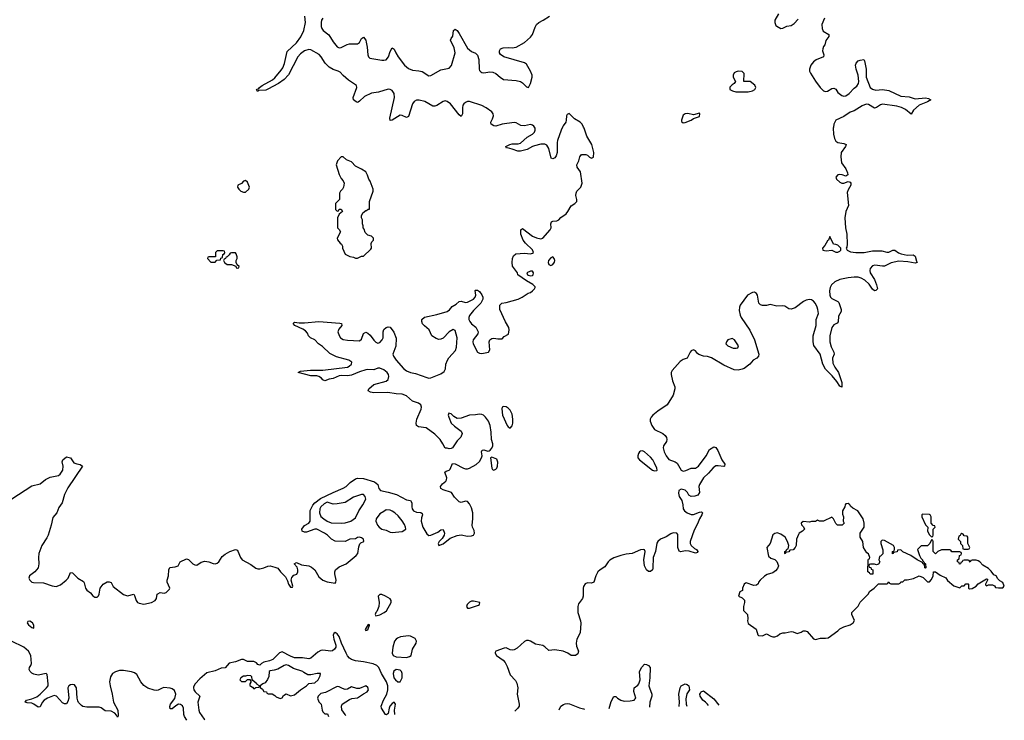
# Model space of a CAD drawing. Header units: inches. Extents: x 2528705 to 2676837, y 911742 to 1023252.
# Tile 108 of 143: x 2627730 to 2637406, y 914172 to 921056. Entities that reach past the tile are written whole.
import ezdxf

# ---------------------------------------------------------------- set-up
doc = ezdxf.new("R2010")
doc.units = ezdxf.units.IN
doc.header["$MEASUREMENT"] = 0
for name, color, linetype in [('C6921', 7, 'Continuous'), ('C6931', 7, 'Continuous'), ('C6932', 7, 'Continuous')]:
    doc.layers.add(name, color=color, linetype=linetype)

msp = doc.modelspace()

# ---------------------------------------------------------------- linework, layer by layer
at = {"layer": 'C6921', "color": 5}
for points, elevation in [([(2629950, 919475.3), (2629930, 919468), (2629910, 919448), (2629874, 919430), (2629872, 919410), (2629882, 919390), (2629902, 919370), (2629930, 919361), (2629950, 919361), (2629982, 919390), (2629988.7, 919410), (2629970, 919458)], 40), ([(2629730, 918786), (2629670, 918786), (2629654, 918770), (2629652.7, 918727.3), (2629590, 918726), (2629578, 918722), (2629574, 918710), (2629610, 918674), (2629650, 918674), (2629667.3, 918692.7), (2629702, 918698), (2629707.3, 918712.7), (2629722, 918718), (2629726, 918750), (2629742, 918758), (2629746, 918770), (2629742, 918782)], 40), ([(2629850, 918766), (2629810, 918766), (2629798, 918762), (2629790, 918746), (2629770, 918726), (2629758, 918722), (2629754, 918710), (2629738, 918702), (2629734, 918690), (2629742, 918670), (2629770, 918652), (2629810, 918652), (2629854, 918634), (2629858, 918618), (2629870, 918614), (2629882, 918618), (2629886, 918630), (2629866, 918646), (2629858, 918670), (2629858, 918690), (2629868, 918710), (2629867.3, 918727.3), (2629856.4, 918756.4)], 40), ([(2627830, 915147), (2627810, 915141.2), (2627803.8, 915130), (2627816.3, 915110), (2627850, 915082), (2627870, 915078), (2627870, 915108), (2627855.8, 915130)], 20)]:
    msp.add_lwpolyline(points, close=True, dxfattribs=dict(at, elevation=elevation))
for points, elevation in [([(2627653.2, 916346.8), (2627850, 916477.3), (2627930, 916496), (2627983.2, 916536.8), (2628030, 916561), (2628110, 916578), (2628129.1, 916590.9), (2628153.2, 916630), (2628157.2, 916670), (2628149, 916710), (2628155.3, 916730), (2628190, 916762), (2628230, 916751.3), (2628262.4, 916702.4), (2628290, 916690.5), (2628324.9, 916684.9), (2628346, 916670), (2628203.6, 916456.4), (2628171.4, 916390), (2628148.8, 916310), (2628115.9, 916264.1), (2628094.9, 916210), (2628055.1, 916164.9), (2628038.6, 916090), (2628008.8, 915990), (2627996.9, 915963.1), (2627948.2, 915890), (2627919.1, 915810), (2627913.4, 915770), (2627918, 915710), (2627910.3, 915670), (2627878.3, 915630), (2627828, 915592), (2627819.2, 915570), (2627830, 915547.6), (2627850, 915530.2), (2627865.3, 915525.3), (2627963.4, 915523.4), (2628050, 915491.5), (2628090, 915487.8), (2628130, 915503.6), (2628186, 915550), (2628205.4, 915570), (2628230, 915624), (2628250, 915620.5), (2628302.6, 915570), (2628355.5, 915535.5), (2628362.8, 915522.8), (2628376.9, 915470), (2628390, 915451.8), (2628425.5, 915425.5), (2628450, 915394.9), (2628470, 915380.3), (2628490, 915381.1), (2628504.9, 915395.1), (2628512.6, 915410), (2628522, 915470), (2628549.4, 915510), (2628590, 915534), (2628610, 915534), (2628630, 915526), (2628648.1, 915488.1), (2628750, 915406.9), (2628790, 915394.9), (2628850.8, 915410.8), (2628858.8, 915398.8), (2628873.4, 915350), (2628888.5, 915330), (2628902.6, 915322.6), (2628950, 915314.2), (2629024, 915330), (2629062, 915350), (2629074, 915370), (2629082, 915410), (2629086.3, 915413.7), (2629110, 915426), (2629150, 915422), (2629170, 915426), (2629200.9, 915459.1), (2629206, 915470), (2629179.5, 915530), (2629178, 915550), (2629191.8, 915590), (2629196.2, 915650), (2629205.4, 915674.6), (2629259.1, 915680.9), (2629288, 915690), (2629308, 915730), (2629370, 915757.1), (2629390, 915753), (2629430, 915710.4), (2629450, 915698.7), (2629470, 915697.6), (2629514, 915726), (2629550, 915734.9), (2629590, 915730.3), (2629630, 915713.4), (2629650, 915710.3), (2629670, 915716), (2629686.3, 915730), (2629720.1, 915779.9), (2629750, 915803), (2629794, 915830), (2629850, 915850.4), (2629870, 915842.8), (2629875.1, 915835.1), (2629899.5, 915770), (2629915.8, 915750), (2630000, 915704.2)], 20), ([(2629372.7, 914171.7), (2629348.8, 914210), (2629343.4, 914230), (2629340.5, 914290), (2629330, 914313.5), (2629310, 914327.3), (2629290, 914329), (2629264.7, 914315.3), (2629230, 914283.1), (2629210, 914285.1), (2629207, 914307), (2629212.8, 914330), (2629253.5, 914386.5), (2629265.8, 914430), (2629250, 914465), (2629230, 914481.7), (2629210, 914488.9), (2629147.5, 914492.5), (2629130, 914488.8), (2629090, 914468.8), (2629070, 914464.8), (2629050, 914467), (2628990, 914488.2), (2628950, 914513.9), (2628919.2, 914550), (2628880.2, 914620.2), (2628859.4, 914639.4), (2628830, 914649.5), (2628750, 914659.7), (2628710, 914659.9), (2628671, 914649), (2628641.6, 914630), (2628622, 914598), (2628612.9, 914550), (2628617.6, 914510), (2628638.4, 914430), (2628651.5, 914351.5), (2628693.1, 914270), (2628697.4, 914222.6), (2628694.6, 914205.4), (2628690, 914202.7), (2628682.8, 914222.8), (2628663.4, 914243.4), (2628630, 914263.1), (2628570, 914264.8), (2628530, 914293.3), (2628510, 914299.2), (2628390, 914300.5), (2628350, 914308), (2628336, 914316), (2628307.1, 914347.1), (2628301.7, 914361.7), (2628295.1, 914390), (2628289.5, 914490), (2628270, 914519.5), (2628250, 914525.1), (2628230, 914520.7), (2628214, 914510), (2628202, 914490), (2628213.4, 914390), (2628204.7, 914355.3), (2628190, 914333.2), (2628170, 914332.3), (2628150, 914343.7), (2628092.7, 914410), (2628070, 914414), (2628004, 914390), (2627970.6, 914370), (2627951.7, 914348.3), (2627930, 914302.7), (2627910, 914300.9), (2627870, 914329.7), (2627850, 914338.7), (2627803.3, 914343.3), (2627785.2, 914350), (2627798, 914370), (2627850, 914381.7), (2627897.9, 914402.1), (2627932.2, 914427.8), (2627994.7, 914490), (2628008.6, 914510), (2628010.8, 914530), (2628001.2, 914621.2), (2627990, 914631.5), (2627910, 914615), (2627870, 914623.5), (2627850, 914635.1), (2627831.8, 914650), (2627823.6, 914670), (2627825.6, 914690), (2627840.9, 914710), (2627845.6, 914730), (2627840.4, 914810), (2627817.6, 914850), (2627770, 914889.8), (2627650, 914950.7)], 20), ([(2630000, 914750.9), (2629970, 914750.8), (2629930.5, 914770.5), (2629910, 914770.3), (2629850, 914746.3), (2629790, 914732.8), (2629750, 914686), (2629710, 914682.4), (2629650, 914658.3), (2629570, 914638.9), (2629501.6, 914578.4), (2629455.3, 914530), (2629439.4, 914500.6), (2629437.2, 914490), (2629442.4, 914470), (2629454.7, 914450), (2629500.3, 914410), (2629481, 914350), (2629490.1, 914270.1), (2629496.6, 914250), (2629542.3, 914182.3), (2629548, 914176.6)], 20), ([(2630000, 914608), (2629998, 914610), (2629970, 914613.2), (2629950, 914606), (2629930, 914606), (2629902, 914590), (2629894, 914570), (2629910, 914554), (2629950, 914554), (2629970, 914574), (2629992.7, 914572.7), (2630000, 914554.9)], 40), ([(2630000, 914546), (2629992, 914530), (2629992.7, 914512.7), (2630000, 914507.9)], 40)]:
    msp.add_lwpolyline(points, dxfattribs=dict(at, elevation=elevation))
at = {"layer": 'C6931', "color": 5}
for points, elevation in [([(2630000, 915704.2), (2630002.7, 915702.7), (2630050, 915667.2), (2630070, 915659.7), (2630090, 915658.6), (2630130.7, 915669.3), (2630170, 915687.4), (2630190, 915690.3), (2630238, 915678), (2630265.8, 915665.8), (2630293.4, 915630), (2630342, 915582), (2630362, 915542), (2630370.8, 915510), (2630390, 915480.7), (2630410, 915481), (2630414, 915490), (2630399.3, 915550), (2630404.5, 915575.5), (2630423.7, 915596.3), (2630452.1, 915607.9), (2630462.7, 915630), (2630462.7, 915650), (2630455.5, 915675.5), (2630428.7, 915710), (2630450, 915721), (2630499.9, 915699.9), (2630570, 915690.3), (2630597.4, 915677.4), (2630631.1, 915651.1), (2630670, 915582.6), (2630710, 915548.3), (2630750, 915532.6), (2630830, 915520.7), (2630838, 915530), (2630839.5, 915550), (2630825.6, 915610), (2630826, 915630), (2630834.7, 915650), (2630870, 915680.3), (2630937.6, 915710), (2631036.9, 915790), (2631052.1, 915810), (2631063.5, 915876.5), (2631073.4, 915906.6), (2631082.9, 915917.1), (2631112.3, 915930), (2631109.2, 915950), (2631090, 915966), (2631068.4, 915971.6), (2631050, 915968.7), (2631030, 915955.3), (2630974, 915950), (2630930, 915929.2), (2630830, 915932.8), (2630792.9, 915952.9), (2630753.3, 915990), (2630724.2, 916010), (2630650, 916048.3), (2630630, 916049.7), (2630550, 916019.6), (2630530, 916019.5), (2630505.2, 916030), (2630502.7, 916050), (2630530, 916084.9), (2630570.9, 916109.1), (2630583, 916130), (2630585.7, 916234.3), (2630610, 916286), (2630629.2, 916310), (2630686, 916350), (2630810, 916410.3), (2630910, 916452.4), (2630937, 916470), (2630976, 916510), (2631030, 916543), (2631050, 916550.3), (2631110, 916547.8), (2631216, 916516), (2631248.2, 916490), (2631260.5, 916450), (2631276, 916430), (2631350, 916414.9), (2631431.5, 916391.5), (2631530, 916336.9), (2631571.3, 916330), (2631583.8, 916310), (2631582.3, 916270), (2631587.6, 916250), (2631600.4, 916230), (2631630, 916216.5), (2631673.3, 916213.3), (2631684.9, 916204.9), (2631688, 916190), (2631677.2, 916162.8), (2631675.6, 916130), (2631691.8, 916070), (2631730, 916002.4), (2631750, 915988.9), (2631770, 915990.4), (2631838.2, 916021.8), (2631870, 916043.8), (2631890, 916046.8), (2631903.1, 916010), (2631901.6, 915990), (2631882.3, 915957.7), (2631853.4, 915930), (2631841.6, 915910), (2631850, 915891), (2631890, 915904.6), (2631960.1, 915959.9), (2632030, 915989), (2632070, 915993.4), (2632130, 915982), (2632170, 915984), (2632189.2, 915990), (2632200.7, 916010), (2632196.6, 916036.6), (2632179.3, 916070), (2632177.2, 916090), (2632184.5, 916150), (2632182.4, 916210), (2632170, 916259), (2632150, 916299.3), (2632130, 916320.9), (2632110, 916323.7), (2632070, 916313.2), (2632050, 916319), (2632004.5, 916364.5), (2631972.7, 916410), (2631890, 916436.2), (2631869.3, 916450), (2631866, 916470), (2631885.1, 916494.9), (2631917.6, 916522.4), (2631924.5, 916535.5), (2631926.3, 916553.7), (2631909.5, 916610.5), (2631920.5, 916619.5), (2631950, 916630.5), (2631960.1, 916639.9), (2631984.5, 916695.5), (2632010, 916692.7), (2632090, 916650.3), (2632110, 916644.2), (2632130, 916643.1), (2632151.6, 916648.4), (2632215.9, 916684.1), (2632250, 916714.8), (2632269.6, 916750), (2632274, 916770), (2632269.6, 916810.4), (2632273.6, 916826.4), (2632290, 916830.5), (2632330, 916816.3), (2632342, 916818), (2632354.8, 916825.2), (2632370, 916844.7), (2632379.3, 916870), (2632379.3, 916890), (2632366, 916930), (2632363.7, 917003.7), (2632352.9, 917067.1), (2632336.2, 917110), (2632307.6, 917150), (2632289.3, 917170), (2632270, 917177.7), (2632250, 917178.5), (2632210, 917172.2), (2632150, 917171.1), (2632070, 917140.9), (2632030, 917137.2), (2631997.5, 917157.5), (2631970, 917184), (2631946.8, 917190), (2631942, 917170), (2631946, 917150), (2631970, 917091.3), (2632001.6, 917061.6), (2632070, 917011.3), (2632078, 916990), (2632065.4, 916954.6), (2632030, 916918), (2631982, 916850), (2631970, 916842), (2631950, 916838), (2631930, 916846), (2631910, 916846), (2631888.7, 916890), (2631862, 916930), (2631810, 916984), (2631725.1, 917045.1), (2631650, 917057), (2631629.7, 917069.7), (2631625.6, 917090), (2631633.6, 917130), (2631675.8, 917230), (2631679.7, 917250), (2631671.8, 917270), (2631650, 917287.3), (2631588.6, 917308.6), (2631530, 917361.1), (2631490, 917378), (2631430, 917379.8), (2631346.5, 917393.5), (2631211, 917391), (2631177.7, 917397.7), (2631153.2, 917410), (2631159.5, 917430), (2631210, 917470.2), (2631330, 917503.2), (2631350, 917519.5), (2631357, 917550), (2631353.3, 917570), (2631339.8, 917590), (2631310, 917615.2), (2631270, 917630.5), (2631250, 917631.3), (2631210, 917616.8), (2631150, 917618.7), (2631130, 917615), (2631070, 917597), (2630990, 917563), (2630950, 917555.4), (2630890, 917560.2), (2630870, 917557), (2630810, 917530.8), (2630770, 917522.7), (2630730, 917507.8), (2630710, 917518), (2630694.9, 917534.9), (2630670, 917551.2), (2630650, 917556.4), (2630590, 917557.7), (2630466, 917590), (2630490, 917601), (2630586.6, 917613.4), (2630710, 917611.7), (2630950, 917643.2), (2630966.6, 917650), (2630989.6, 917670), (2630994, 917690), (2630966, 917710), (2630842.9, 917742.9), (2630777.5, 917777.5), (2630705.4, 917845.4), (2630665.2, 917870), (2630629, 917910), (2630589.2, 917930), (2630569.6, 917949.6), (2630557.2, 917977.2), (2630537.2, 917997.2), (2630513.6, 918013.6), (2630434, 918050), (2630419, 918070), (2630430, 918084.7), (2630477.1, 918077.1), (2630530, 918076.4), (2630670, 918090.5), (2630875.5, 918075.5), (2630891.3, 918070), (2630896, 918050), (2630866.2, 918013.8), (2630857.3, 917990), (2630870, 917951.3), (2630884, 917930), (2630910, 917913.4), (2630950, 917905.5), (2631070, 917901), (2631090, 917918), (2631110, 917972), (2631130, 917984.7), (2631150, 917976), (2631174.6, 917954.6), (2631210, 917906), (2631230, 917886), (2631250, 917878.8), (2631270, 917884), (2631292.7, 917910), (2631300.9, 917930), (2631302.7, 917990), (2631309.5, 918010.5), (2631330, 918030.8), (2631350, 918038.8), (2631370, 918034.8), (2631406.2, 917986.2), (2631428.1, 917928.1), (2631426.6, 917846.6), (2631396.5, 917770), (2631403.1, 917750), (2631430, 917710.3), (2631502, 917630), (2631530, 917605.2), (2631570, 917590.2), (2631620.2, 917580.2), (2631730, 917539.6), (2631750, 917534.9), (2631770, 917538), (2631870, 917577.1), (2631902, 917598), (2631914, 917626), (2631917.6, 917670), (2631933.6, 917710), (2631947.3, 917732.7), (2632014.2, 917805.8), (2632022, 917838), (2632029.7, 917930), (2632010, 918002.7), (2631990, 918013), (2631950, 917989.6), (2631890, 917927), (2631870, 917917), (2631850, 917914.5), (2631822, 917922), (2631779, 917950), (2631753.2, 918010), (2631707.3, 918047.3), (2631690, 918069), (2631680.9, 918090), (2631682, 918110), (2631707.3, 918132.7), (2631830, 918157.8), (2631930, 918188.4), (2631953.8, 918206.2), (2631980.6, 918239.4), (2632019.6, 918260.4), (2632050, 918288), (2632070, 918290.4), (2632110, 918277.4), (2632130, 918280.3), (2632190, 918308.9), (2632207.6, 918330), (2632211.8, 918350), (2632206, 918394), (2632210, 918398), (2632230, 918397.3), (2632250, 918384), (2632272.8, 918352.8), (2632281.6, 918330), (2632283, 918310), (2632263.1, 918270), (2632190, 918198.9), (2632150.4, 918150), (2632142.8, 918130), (2632144.7, 918110), (2632153.4, 918090), (2632170, 918066.7), (2632213.8, 918033.8), (2632235.8, 917990), (2632231.6, 917968.4), (2632187.1, 917910), (2632182.6, 917890), (2632185.8, 917870), (2632230, 917787.8), (2632250, 917778), (2632270, 917774.9), (2632338, 917790), (2632349, 917811), (2632345.1, 917890), (2632350, 917910.8), (2632370, 917924), (2632390, 917927.7), (2632430, 917920.7), (2632470, 917921), (2632490, 917942), (2632534.6, 917965.4), (2632539.3, 918010), (2632537, 918030), (2632505.6, 918085.6), (2632449.3, 918210), (2632449.3, 918250.7), (2632469.5, 918270.5), (2632510, 918277.1), (2632628, 918310), (2632668.7, 918330), (2632728, 918370), (2632750, 918376), (2632770, 918390.7), (2632789.3, 918410), (2632795.6, 918424.4), (2632797, 918430), (2632773.7, 918453.7), (2632712, 918490), (2632625.2, 918550), (2632622, 918570), (2632573.6, 918633.6), (2632569, 918669), (2632572, 918710), (2632583.3, 918736.7), (2632605.4, 918754.6), (2632690, 918760.3), (2632750, 918754.4), (2632770, 918761.6), (2632778.4, 918770), (2632770, 918793.6), (2632700.2, 918860.2), (2632677.7, 918890), (2632655.8, 918950), (2632653.2, 918990), (2632670, 919004), (2632769.3, 918929.3), (2632810, 918911.3), (2632850, 918901.7), (2632869.8, 918910.2), (2632944.4, 918990), (2632952.2, 919010), (2632951, 919049), (2632956, 919070), (2632970, 919076.5), (2633010, 919078.9), (2633027.3, 919090), (2633046.8, 919113.2), (2633100.5, 919150), (2633117.4, 919170), (2633150, 919228), (2633185.2, 919250), (2633203.7, 919270), (2633206.6, 919290), (2633195.1, 919330), (2633197, 919350), (2633206, 919370), (2633243.7, 919410), (2633257.6, 919450), (2633242, 919562), (2633210, 919608), (2633204, 919630), (2633224, 919670), (2633234, 919710), (2633250, 919730.8), (2633292.3, 919732.3), (2633310, 919724), (2633330, 919704), (2633350, 919694.8), (2633370, 919706.8), (2633373.5, 919750), (2633353.7, 919830), (2633302.2, 919910), (2633277.4, 919990), (2633272.1, 920000)], 20), ([(2635726.2, 920000), (2635724.4, 919990), (2635726.9, 919930), (2635736.9, 919890), (2635750, 919863.8), (2635770, 919848.7), (2635830, 919840.3), (2635850.4, 919830), (2635846.7, 919810), (2635801.5, 919750), (2635798, 919710), (2635806.9, 919650), (2635848.7, 919590), (2635866, 919550), (2635867.1, 919532.9), (2635850, 919517.2), (2635812.7, 919532.7), (2635790, 919536), (2635770, 919533.1), (2635750.4, 919510), (2635756.4, 919490), (2635790, 919460.3), (2635810, 919450.4), (2635830, 919450.6), (2635870, 919467.3), (2635890, 919458.8), (2635897.3, 919450), (2635896.3, 919430), (2635870, 919385.2), (2635860.9, 919359.1), (2635874.9, 919230), (2635848.2, 919171.8), (2635838.3, 919110), (2635847, 919010), (2635857.3, 918950), (2635862, 918850), (2635858.5, 918821.5), (2635851.3, 918810), (2635856.9, 918796.9), (2635862, 918790), (2635894.9, 918774.9), (2635947.6, 918767.6), (2636028.6, 918768.6), (2636110, 918784), (2636145.6, 918785.6), (2636203.7, 918783.7), (2636250, 918770.4), (2636270, 918770.3), (2636310, 918790.5), (2636330, 918792.7), (2636366, 918766), (2636394, 918754), (2636450, 918742.8), (2636510, 918744.9), (2636519.9, 918739.9), (2636530, 918731), (2636542.6, 918682.6), (2636550.5, 918669.5), (2636530, 918664), (2636458.3, 918678.3), (2636370, 918683), (2636294, 918666), (2636230, 918635.7), (2636210, 918633.8), (2636135.1, 918644.9), (2636110, 918638.5), (2636089.3, 918610.7), (2636084.7, 918590), (2636089.4, 918569.4), (2636130, 918501.6), (2636151.3, 918450), (2636159.1, 918410), (2636144.9, 918395.1), (2636130, 918392.3), (2636110, 918406.6), (2636077.9, 918457.9), (2636036.6, 918496.6), (2635997.9, 918517.9), (2635970, 918526.4), (2635930, 918527.2), (2635870, 918520.6), (2635790, 918502), (2635739.4, 918480.6), (2635708.8, 918450), (2635696.2, 918423.8), (2635689.3, 918390.7), (2635690, 918347.7), (2635697.8, 918330), (2635710, 918317.8), (2635768.4, 918288.4), (2635778.3, 918278.3), (2635803.2, 918210), (2635804.4, 918190), (2635777.5, 918142.5), (2635774.2, 918085.8), (2635764.8, 918075.2), (2635730, 918057.2), (2635710.1, 918029.9), (2635691, 917950), (2635693, 917890), (2635702.9, 917842.9), (2635731.5, 917790), (2635734.6, 917770), (2635716.1, 917730), (2635720.8, 917680.8), (2635740.5, 917640.5), (2635777.4, 917590), (2635810, 917492), (2635810, 917446), (2635790, 917454), (2635760.4, 917500.4), (2635715.3, 917555.3), (2635650, 917622), (2635624, 917670), (2635595.8, 917770), (2635534.5, 917854.5), (2635528.6, 917890), (2635528.7, 917948.7), (2635556.1, 918050), (2635558, 918110), (2635579.5, 918170), (2635574.7, 918210), (2635567.3, 918230), (2635550, 918266.2), (2635530.3, 918290.3), (2635510, 918302.4), (2635490, 918306.3), (2635459.5, 918300.5), (2635432.9, 918287.1), (2635350, 918225.3), (2635310, 918211.2), (2635290, 918214), (2635250, 918239.6), (2635230, 918243.6), (2635170, 918239.6), (2635103.5, 918256.5), (2635070, 918248), (2635030, 918248), (2635010, 918255.3), (2634995.3, 918270), (2634979.3, 918350), (2634970, 918364), (2634950, 918377.2), (2634930, 918375.1), (2634880.7, 918350), (2634810.4, 918249.6), (2634803.8, 918230), (2634801.7, 918198.3), (2634811.6, 918151.6), (2634821.1, 918130), (2634906.1, 918006.1), (2634950.3, 917910), (2634994.9, 917770), (2634990.5, 917750), (2634974, 917730), (2634937.3, 917710), (2634904, 917670), (2634850, 917629.6), (2634830, 917620.5), (2634790, 917613.3), (2634750, 917615.1), (2634650, 917661.5), (2634530, 917733.2), (2634490, 917745.5), (2634450.7, 917750.7), (2634405.6, 917765.6), (2634390, 917776.9), (2634370, 917802.4), (2634350, 917811.7), (2634330, 917801.4), (2634319.7, 917790), (2634290.6, 917730), (2634250, 917717.8), (2634222.2, 917697.8), (2634142.7, 917610), (2634132.7, 917590), (2634130.6, 917570), (2634145.8, 917505.8), (2634167.5, 917450), (2634167, 917430), (2634152, 917368), (2634091.9, 917270), (2634000.2, 917210), (2633953.4, 917170), (2633935.3, 917150), (2633925.5, 917130), (2633926, 917110), (2633942, 917070), (2633968.4, 917030), (2634049.5, 916989.5), (2634074, 916970), (2634086.2, 916950), (2634091.1, 916930), (2634087.8, 916910), (2634057.6, 916870), (2634054.3, 916850), (2634063.8, 916810), (2634081.9, 916770), (2634110, 916734.5), (2634170, 916711), (2634190, 916697.1), (2634230, 916629.1), (2634250, 916619.2), (2634274.9, 916625.1), (2634330, 916648.4), (2634370, 916650.4), (2634402.4, 916670), (2634475.8, 916770), (2634508.3, 916831.7), (2634550, 916858.8), (2634570, 916851), (2634590, 916822), (2634631.2, 916731.2), (2634660.5, 916690), (2634657.3, 916670), (2634650, 916666), (2634593.7, 916673.7), (2634570, 916672.1), (2634546.4, 916653.6), (2634500.4, 916599.6), (2634450, 916553.1), (2634409.1, 916490), (2634404.6, 916470), (2634410.4, 916410), (2634395.3, 916384.7), (2634366.1, 916373.9), (2634330, 916371.3), (2634304.7, 916384.7), (2634291.1, 916410), (2634270, 916434.6), (2634230, 916441.8), (2634208.4, 916430), (2634204.3, 916404.3), (2634209.2, 916370), (2634236.4, 916330), (2634246.7, 916290), (2634250.4, 916250), (2634264.4, 916230), (2634290.6, 916210), (2634330, 916193.7), (2634350, 916195.3), (2634410, 916218), (2634430, 916219.3), (2634440.5, 916210), (2634434.6, 916190), (2634409.3, 916150.7), (2634390, 916100.9), (2634358.5, 916041.5), (2634317.8, 915930), (2634319.6, 915910), (2634330.2, 915890.2), (2634360.7, 915860.7), (2634380.7, 915850), (2634394, 915830), (2634390, 915822), (2634370, 915815.1), (2634310, 915834.3), (2634270, 915835.4), (2634227.5, 915827.5), (2634212.1, 915832.1), (2634196.9, 915870), (2634197, 915997), (2634189.2, 916009.2), (2634152.7, 916012.7), (2634130, 916005.1), (2634084.5, 915975.5), (2634026.7, 915950), (2634000.8, 915930), (2633990, 915913.3), (2633977.8, 915830), (2633955.6, 915770), (2633953.5, 915666.5), (2633947.7, 915650), (2633930, 915634.5), (2633910, 915634), (2633890, 915649.6), (2633869.8, 915689.8), (2633864.4, 915750), (2633877, 915830), (2633870, 915846), (2633861.2, 915850), (2633830, 915848.2), (2633750, 915812.1), (2633690, 915803.9), (2633636.9, 915790), (2633570, 915768), (2633530, 915745.7), (2633513.1, 915730), (2633480.7, 915679.3), (2633433.4, 915650), (2633412.8, 915630), (2633390.3, 915590), (2633372.5, 915527.5), (2633350, 915520.5), (2633310, 915523.1), (2633287.5, 915512.5), (2633272, 915488), (2633268, 915470), (2633267.1, 915390), (2633260.2, 915370), (2633222.7, 915317.3), (2633214.3, 915290), (2633215, 915230), (2633242.6, 915150), (2633245.1, 915125.1), (2633236.4, 915030), (2633206, 914970), (2633199.3, 914930), (2633201.1, 914901.1), (2633221, 914850), (2633219.8, 914840.2), (2633214.4, 914825.6), (2633190.7, 914809.3), (2633150, 914808.7), (2633118, 914830), (2633070, 914852.7), (2632990, 914865.2), (2632930, 914857.2), (2632890, 914895.1), (2632870, 914907.3), (2632800.1, 914920.1), (2632750, 914949.3), (2632730, 914956), (2632710, 914956), (2632690, 914945.2), (2632619.9, 914880.1), (2632590, 914862.7), (2632570, 914859.3), (2632550, 914863.7), (2632510, 914882.9), (2632490, 914881.6), (2632408.9, 914851.1), (2632402.4, 914837.6), (2632401.6, 914830), (2632415.8, 914810), (2632481.4, 914761.4), (2632500, 914740), (2632520, 914700), (2632550, 914618.4), (2632602.3, 914562.3), (2632616.5, 914536.5), (2632625.5, 914490), (2632618.5, 914430), (2632639.3, 914330), (2632638, 914310), (2632623.7, 914290), (2632595, 914261.5)], 20), ([(2633064, 920000), (2633050, 919971.1), (2633014.9, 919870), (2633011.4, 919848.6), (2633012.2, 919750), (2633002.9, 919717.1), (2632990, 919699.1), (2632970, 919688.4), (2632954.5, 919694.5), (2632931.6, 919791.6), (2632910, 919823.4), (2632890, 919832.5), (2632850, 919831.7), (2632790, 919817.9), (2632769, 919811), (2632717.9, 919782.1), (2632650, 919764.3), (2632625.1, 919765.1), (2632570, 919785), (2632524.5, 919795.5), (2632513.6, 919793.6), (2632508.2, 919810), (2632547.3, 919830), (2632570, 919835.1), (2632630, 919837.5), (2632650, 919844.3), (2632718.3, 919901.7), (2632770, 919932), (2632789.8, 919950), (2632796.5, 919970), (2632794.9, 919990), (2632788.5, 920000)], 20), ([(2631418.1, 914228.4), (2631417.4, 914230), (2631414.8, 914270), (2631422.4, 914330), (2631411.5, 914351.5), (2631390, 914338), (2631368.7, 914310), (2631359.5, 914290), (2631350, 914238), (2631333.4, 914226.6), (2631325.2, 914230), (2631284.5, 914290), (2631283, 914310), (2631305.7, 914370), (2631337.7, 914430), (2631346.2, 914470), (2631346.8, 914510), (2631334.7, 914550), (2631284.2, 914630), (2631258.7, 914690), (2631239.5, 914710), (2631205.1, 914725.1), (2631110, 914747.2), (2631030, 914757.6), (2630990, 914769.6), (2630970, 914783.7), (2630950, 914804.5), (2630936.9, 914830), (2630891.2, 914930), (2630870, 914995.5), (2630850, 915022.4), (2630830, 915035), (2630815.6, 915024.4), (2630811.7, 915008.3), (2630817.4, 914970), (2630837.5, 914910), (2630835.9, 914890), (2630825, 914870), (2630804.9, 914855.1), (2630788.7, 914850), (2630710, 914861.9), (2630690, 914856.3), (2630660.2, 914839.8), (2630590, 914783.4), (2630570, 914774.8), (2630510, 914784.8), (2630430, 914785.1), (2630390, 914801.2), (2630310, 914845.9), (2630283.8, 914836.2), (2630216.2, 914770), (2630183.7, 914756.3), (2630130, 914744.1), (2630105, 914730), (2630090, 914714.5), (2630070, 914718.7), (2630055.9, 914735.9), (2630030, 914751), (2630000, 914750.9)], 20), ([(2633521.6, 914288.2), (2633543.3, 914356.7), (2633570, 914404.7), (2633590, 914404.7), (2633604.7, 914390), (2633638, 914370), (2633670, 914360.7), (2633730, 914362.8), (2633769.2, 914370.8), (2633778.6, 914381.4), (2633784, 914390), (2633766.3, 914453.7), (2633768.7, 914490), (2633804.1, 914515.9), (2633815.1, 914530), (2633827, 914570), (2633821.2, 914650), (2633844.7, 914695.3), (2633870, 914724.7), (2633890, 914721), (2633910, 914710.8), (2633926, 914690), (2633923.8, 914590), (2633914, 914510), (2633917.6, 914490), (2633942.4, 914430), (2633941.3, 914410), (2633923.7, 914350), (2633919.5, 914299.6)], 20), ([(2630000, 914507.9), (2630016.9, 914496.9), (2630030, 914482), (2630050, 914494), (2630082, 914498), (2630086, 914510), (2630063.1, 914523.1), (2630062, 914530), (2630022, 914562), (2630014, 914574), (2630010, 914598), (2630000, 914608)], 40), ([(2630000, 914554.9), (2630002, 914550), (2630000, 914546)], 40), ([(2631130, 914509), (2631070, 914482.7), (2631043.7, 914483.7), (2630990, 914501.2), (2630950, 914479.3), (2630930, 914476), (2630903.3, 914483.3), (2630870, 914501.2), (2630850, 914505.2), (2630736, 914444), (2630690, 914434), (2630664.7, 914410), (2630658, 914390), (2630670, 914354), (2630694, 914330), (2630702, 914270), (2630710, 914254), (2630730, 914234), (2630754, 914234), (2630763.9, 914210.3)], 40), ([(2630935.3, 914215), (2630928.7, 914230), (2630895.3, 914275.3), (2630894, 914310), (2630898, 914330), (2630970, 914374.8), (2630995.5, 914384.5), (2631050, 914391), (2631107.2, 914432.8), (2631144, 914450), (2631158, 914470), (2631150, 914494), (2631130, 914509)], 40), ([(2634209.4, 914307.9), (2634213.4, 914353.4), (2634207.8, 914430), (2634221.2, 914490), (2634230, 914510.8), (2634250, 914521), (2634270, 914530.4), (2634290, 914524.7), (2634304.7, 914510), (2634312, 914470), (2634287.1, 914432.9), (2634277.1, 914382.9), (2634279.5, 914330), (2634285.4, 914310.1)], 20), ([(2634499.2, 914316.2), (2634490, 914329.4), (2634470.9, 914350.9), (2634442.7, 914370), (2634417.2, 914410), (2634415.3, 914430), (2634420.2, 914439.8), (2634428, 914450), (2634450, 914462), (2634550, 914381.3), (2634599.1, 914319.1)], 20), ([(2633032.7, 914274.1), (2633049.5, 914310.5), (2633072.5, 914327.5), (2633090, 914333.4), (2633110, 914336.3), (2633132.8, 914332.8), (2633230, 914293.4), (2633270, 914285.5), (2633281.9, 914281.3)], 20)]:
    msp.add_lwpolyline(points, dxfattribs=dict(at, elevation=elevation))
for points, elevation in [([(2630890, 919708), (2630852, 919670), (2630841, 919630), (2630870, 919534), (2630890, 919494), (2630910, 919474), (2630918, 919450), (2630912, 919410), (2630902, 919390), (2630882, 919370), (2630874, 919350), (2630871.6, 919288.4), (2630834, 919250), (2630834, 919190), (2630850, 919174), (2630862, 919178), (2630870, 919194), (2630890, 919194), (2630902, 919170), (2630870, 919146), (2630854, 919110), (2630854, 919010), (2630870, 918994), (2630882, 918970), (2630851.3, 918910), (2630851.6, 918891.6), (2630879.6, 918859.6), (2630894, 918850), (2630902, 918830), (2630902, 918810), (2630930, 918752), (2630974, 918730), (2631010, 918722), (2631030, 918712), (2631050, 918712), (2631070, 918722), (2631088.4, 918731.6), (2631110, 918732), (2631180.4, 918799.6), (2631188, 918810), (2631183.1, 918856.9), (2631190, 918874), (2631206, 918890), (2631206, 918910), (2631186, 918930), (2631150, 918938), (2631124.7, 918964.7), (2631116.4, 918996.4), (2631106, 919010), (2631106, 919030), (2631098, 919050), (2631098, 919090), (2631088, 919110), (2631088, 919130), (2631102, 919158), (2631130, 919182), (2631138, 919182), (2631154, 919194), (2631166, 919194), (2631168.7, 919270), (2631204, 919370), (2631204, 919390), (2631174, 919470), (2631161.2, 919490), (2631149.2, 919530), (2631130, 919562), (2631088.9, 919588.9), (2631030, 919618), (2630990, 919658), (2630940.2, 919680.2), (2630907.3, 919707.3)], 40), ([(2635690, 918926), (2635678, 918890), (2635670, 918884), (2635642.9, 918837.1), (2635619.1, 918810), (2635621, 918790), (2635655.1, 918784.9), (2635710, 918792), (2635750, 918772), (2635770, 918772), (2635790, 918782), (2635798, 918790), (2635798, 918810), (2635770, 918842), (2635750, 918848.7), (2635728.9, 918848.9)], 20), ([(2632970, 918725.2), (2632950, 918717), (2632926.4, 918690), (2632923, 918670), (2632930, 918651.3), (2632950, 918641), (2632970, 918651), (2632986.3, 918673.7), (2632989.3, 918690), (2632982.7, 918710)], 20), ([(2632750, 918585.6), (2632714, 918570), (2632718.8, 918550), (2632725.7, 918545.7), (2632750, 918538.7), (2632770, 918543.8), (2632777, 918550), (2632780.7, 918570), (2632770, 918583.7)], 20), ([(2634730, 917922), (2634690, 917909), (2634674.8, 917890), (2634670.8, 917870), (2634687.7, 917850), (2634742, 917830), (2634770, 917828.2), (2634788.9, 917831.1), (2634793.2, 917850), (2634754, 917910)], 20), ([(2632485.5, 917254.5), (2632472.7, 917247.3), (2632468.5, 917231.5), (2632475.3, 917170), (2632521.1, 917070), (2632530, 917055.5), (2632550, 917041.6), (2632570, 917065.5), (2632575.9, 917090), (2632576.7, 917130), (2632570, 917180.9), (2632550, 917219.7), (2632530, 917240.4), (2632510, 917252.8)], 20), ([(2633850, 916818.3), (2633830, 916815.8), (2633822.4, 916810), (2633810, 916792.3), (2633803.6, 916770), (2633805.7, 916750), (2633819.5, 916730), (2633950, 916630.2), (2633970, 916622.5), (2633990, 916625.3), (2633995.4, 916630), (2633991.9, 916648.1), (2633970, 916696.8), (2633952.1, 916730), (2633930, 916756.5), (2633870, 916808.4)], 20), ([(2632370, 916759), (2632358, 916750), (2632368.5, 916650), (2632375.9, 916635.9), (2632390, 916628.4), (2632410, 916639.1), (2632418.4, 916650), (2632427, 916670), (2632429.3, 916709.3), (2632418, 916738)], 20), ([(2631090, 916389.4), (2631010, 916364.2), (2630928.2, 916311.8), (2630850, 916297.6), (2630810, 916296.2), (2630750, 916315.1), (2630720.9, 916299.1), (2630690.8, 916270), (2630680.7, 916250), (2630674.9, 916210), (2630690, 916174.8), (2630717.3, 916150), (2630750, 916127.2), (2630790, 916112.2), (2630890, 916107.9), (2630930, 916113.1), (2630982.7, 916130), (2631030, 916162.4), (2631061.7, 916230), (2631103, 916290), (2631130, 916344.7), (2631126, 916370), (2631110, 916389.2)], 20), ([(2631330, 916241.2), (2631310, 916224), (2631270, 916201.2), (2631234, 916150), (2631230.8, 916129.2), (2631246.7, 916090), (2631263, 916070), (2631290, 916050.7), (2631330, 916040.4), (2631370, 916019.5), (2631390, 916016.1), (2631490, 916027.7), (2631526, 916050), (2631522.6, 916070), (2631510, 916097), (2631490, 916132), (2631450, 916179.5), (2631416, 916210), (2631390, 916226.6), (2631370, 916235.1)], 20), ([(2635870, 916302), (2635850, 916298), (2635842, 916290), (2635838, 916270), (2635816, 916230), (2635816.9, 916196.9), (2635824.7, 916170), (2635822, 916130), (2635832, 916110), (2635814, 916090), (2635766, 916090), (2635750, 916106), (2635728, 916150), (2635710, 916168), (2635630, 916128), (2635590, 916128), (2635570, 916138), (2635550, 916126), (2635510, 916126), (2635490, 916118), (2635430, 916124), (2635411.3, 916110), (2635411.6, 916091.6), (2635431.3, 916071.3), (2635442, 916050), (2635422, 916030), (2635391.3, 916010), (2635382.5, 915997.5), (2635364.7, 915950), (2635362, 915890), (2635352, 915870), (2635330, 915848), (2635298, 915842), (2635290, 915826), (2635258, 915822), (2635252, 915808), (2635248, 915810), (2635248, 915830), (2635262, 915838), (2635270, 915854), (2635282, 915858), (2635288, 915890), (2635274, 915930), (2635251.7, 915971.7), (2635210, 916002), (2635174.6, 916014.6), (2635150, 916008.7), (2635130, 915995.3), (2635104.7, 915910), (2635072, 915870), (2635090, 915784.7), (2635110, 915764.7), (2635150.9, 915750.9), (2635170.7, 915730.7), (2635186, 915690), (2635177.3, 915662.7), (2635158, 915642), (2635130, 915622), (2635075.3, 915604.7), (2635050.7, 915589.3), (2635006, 915550), (2634991.3, 915530), (2634986, 915514), (2634970, 915498), (2634943.6, 915496.4), (2634870, 915522), (2634862, 915518), (2634851.1, 915508.9), (2634832, 915470), (2634832.7, 915447.3), (2634806.4, 915433.6), (2634794, 915390), (2634830, 915374), (2634851.6, 915351.6), (2634852, 915330), (2634842, 915290), (2634842, 915250), (2634882, 915210), (2634884.7, 915170), (2634881, 915150), (2634890, 915122), (2634966, 915066), (2634984.7, 915010), (2634990, 915004.7), (2635030, 915002), (2635070, 915022), (2635110, 914998), (2635130, 914991.3), (2635150, 914991.3), (2635178, 915002), (2635200.2, 915019.8), (2635228.7, 915031.3), (2635251.1, 915031.1), (2635310, 915044.7), (2635330, 915042), (2635370, 915024.7), (2635410, 915038), (2635430, 915051.3), (2635450, 915051.3), (2635470, 915044.7), (2635530, 914972), (2635550, 914964.7), (2635600.2, 914979.8), (2635650, 914978), (2635676.5, 914983.5), (2635769.3, 915050.7), (2635790, 915071), (2635830, 915091.3), (2635890, 915111.3), (2635922, 915130), (2635932.9, 915152.9), (2635908.7, 915210), (2635908.4, 915231.6), (2635970, 915294), (2635988.9, 915331.1), (2636070, 915414), (2636082, 915438), (2636126, 915470), (2636170, 915514), (2636250, 915514), (2636262, 915518), (2636270, 915534), (2636278, 915518), (2636290, 915514), (2636370, 915514), (2636382, 915518), (2636388.4, 915531.6), (2636407.3, 915532.7), (2636430, 915552), (2636450, 915552), (2636514.6, 915565.4), (2636570, 915592), (2636610, 915574), (2636650, 915534), (2636670, 915534), (2636690, 915554), (2636708, 915590), (2636708.7, 915631.3), (2636730, 915632), (2636776.9, 915596.9), (2636830.9, 915570.9), (2636847.1, 915547.1), (2636910, 915492), (2636970, 915474), (2636990, 915494), (2637010, 915494), (2637028.7, 915511.3), (2637050, 915514), (2637054, 915510), (2637054, 915470), (2637064.7, 915464.7), (2637090, 915466), (2637130, 915491.3), (2637150, 915511.3), (2637230, 915562), (2637239.6, 915559.6), (2637242, 915550), (2637222, 915510), (2637222, 915502), (2637230, 915494), (2637250, 915502), (2637290, 915502), (2637310, 915494), (2637318, 915478), (2637350, 915472), (2637390, 915474), (2637406, 915490), (2637390, 915526), (2637363.1, 915543.1), (2637343.1, 915563.1), (2637326, 915590), (2637302, 915602), (2637276.5, 915636.5), (2637250, 915662), (2637196.4, 915696.4), (2637166, 915730), (2637150, 915738), (2637130, 915746), (2637090, 915746), (2637078, 915742), (2637070, 915726), (2637062, 915742), (2637050, 915746), (2637010, 915746), (2636998, 915742), (2636992.7, 915727.3), (2636978, 915722), (2636974, 915710), (2636967.3, 915707.3), (2636962, 915722), (2636946, 915730), (2636946, 915750), (2636962, 915758), (2636966, 915790), (2636982, 915798), (2636986, 915810), (2636982, 915822), (2636970, 915826), (2636890, 915826), (2636882, 915842), (2636870, 915846), (2636790, 915846), (2636754, 915830), (2636730, 915806), (2636708, 915830), (2636706, 915930), (2636702, 915942), (2636690, 915946), (2636674, 915910), (2636650, 915886), (2636590, 915886), (2636554, 915850), (2636571.3, 915790), (2636585.4, 915765.4), (2636602, 915750), (2636602, 915742), (2636614, 915730), (2636618, 915718), (2636632, 915710), (2636634, 915670), (2636630, 915666), (2636626, 915670), (2636622, 915702), (2636610, 915706), (2636602, 915722), (2636549.1, 915749.1), (2636488, 915790), (2636407.3, 915827.3), (2636390, 915846), (2636358, 915842), (2636352.7, 915827.3), (2636318, 915822), (2636314, 915810), (2636307.3, 915807.3), (2636308.4, 915831.6), (2636322, 915838), (2636326, 915850), (2636326, 915870), (2636318, 915890), (2636230, 915939), (2636210, 915942), (2636202, 915938), (2636192, 915930), (2636191.3, 915910), (2636212.7, 915847.3), (2636211.6, 915808.4), (2636190, 915786), (2636178, 915782), (2636174, 915750), (2636182, 915730), (2636170, 915706), (2636150, 915698), (2636130, 915706), (2636090, 915706), (2636078, 915702), (2636074, 915690), (2636078, 915678), (2636092.7, 915672.7), (2636098, 915658), (2636114, 915650), (2636112.7, 915607.3), (2636087.3, 915607.3), (2636082, 915622), (2636066, 915630), (2636067.3, 915747.3), (2636070, 915754), (2636082, 915758), (2636086, 915770), (2636070, 915806), (2636056.4, 915816.4), (2636022, 915870), (2636015.3, 915930), (2635988.4, 915971.6), (2635988.4, 916011.6), (2636028.7, 916070), (2636029, 916110), (2636019, 916150), (2635965.2, 916230), (2635917, 916257), (2635896, 916276), (2635888, 916290)], 40), ([(2636603.6, 916196.4), (2636594, 916190), (2636594, 916170), (2636630, 916094), (2636654, 916070), (2636652, 916030), (2636670, 915994), (2636690, 915974), (2636702, 915978), (2636706, 915990), (2636706, 916050), (2636726, 916070), (2636722, 916082), (2636707.3, 916087.3), (2636688.4, 916108.4), (2636688, 916170), (2636678, 916190), (2636670, 916195.3)], 40), ([(2636990, 916006), (2636978, 916002), (2636972.7, 915987.3), (2636958, 915982), (2636954, 915950), (2636974, 915930), (2636974, 915910), (2636994, 915890), (2636998, 915858), (2637010, 915854), (2637050, 915854), (2637062, 915858), (2637066, 915870), (2637048, 915908), (2637046, 915970), (2637042, 915982), (2637010, 915986), (2637002, 916002)], 40), ([(2631270, 915409.4), (2631253, 915390), (2631263.1, 915330), (2631258.5, 915290), (2631238.6, 915241.4), (2631229.3, 915230), (2631224.9, 915210), (2631230, 915198.8), (2631270, 915208.9), (2631312.3, 915230), (2631333.6, 915246.4), (2631379.5, 915330), (2631381.2, 915350), (2631370, 915364), (2631324, 915390), (2631290, 915407)], 20), ([(2632190, 915343.5), (2632170, 915341.4), (2632150, 915333.5), (2632125.8, 915310), (2632122, 915290), (2632130, 915273), (2632150, 915272), (2632190, 915285.8), (2632238, 915302), (2632249.4, 915310), (2632253.2, 915330)], 20), ([(2631153.2, 915113.2), (2631125.4, 915065.4), (2631130, 915054), (2631150, 915062), (2631166, 915106), (2631166, 915110)], 20), ([(2631550, 915002), (2631471.4, 914991.4), (2631441.4, 914978.6), (2631428.5, 914970), (2631414, 914950), (2631395.3, 914890), (2631390.5, 914830.5), (2631401, 914810), (2631430, 914796.4), (2631530, 914789.2), (2631561.3, 914798.7), (2631575.8, 914810), (2631591, 914870), (2631624.7, 914930), (2631629.6, 914950), (2631616.2, 914976.2), (2631570, 914999.7)], 20), ([(2630350, 914716.9), (2630330, 914711.3), (2630265.9, 914674.1), (2630230, 914662.9), (2630190, 914657.6), (2630182.4, 914650), (2630178, 914602), (2630166.6, 914573.4), (2630141.1, 914538.9), (2630118, 914530), (2630092, 914510), (2630092.7, 914492.7), (2630116.9, 914476.9), (2630130, 914454), (2630154, 914450), (2630158, 914438), (2630172.7, 914432.7), (2630211.6, 914431.6), (2630236.9, 914416.9), (2630250, 914402), (2630290, 914386), (2630308.4, 914391.6), (2630323.1, 914416.9), (2630350, 914432), (2630390, 914412), (2630430, 914421), (2630490, 914471.3), (2630548, 914510), (2630570, 914532), (2630630, 914541), (2630662.7, 914570), (2630684, 914610), (2630686, 914630), (2630652.5, 914632.5), (2630590, 914618), (2630560.1, 914620.1), (2630521.2, 914641.2), (2630513.2, 914650), (2630420.8, 914680.8), (2630370, 914711.1)], 40), ([(2631430, 914671.8), (2631407, 914653), (2631399.1, 914630), (2631408, 914590), (2631422, 914570), (2631447.3, 914550), (2631470, 914548.7), (2631487.6, 914590), (2631487.3, 914630), (2631482, 914650), (2631470, 914666)], 20)]:
    msp.add_lwpolyline(points, close=True, dxfattribs=dict(at, elevation=elevation))
at = {"layer": 'C6932', "color": 5, "elevation": 20}
for points in [[(2632788.5, 920000), (2632782.2, 920010), (2632770, 920019.8), (2632750, 920026.2), (2632690, 920014.7), (2632654.8, 920014.8), (2632610, 920042), (2632590, 920045.5), (2632470, 920030.4), (2632410, 920011.4), (2632390, 920011.8), (2632362.7, 920030), (2632361, 920041), (2632359.8, 920050), (2632377.6, 920082.4), (2632386.4, 920110), (2632383, 920130), (2632369.2, 920150), (2632313.6, 920190), (2632270, 920213.3), (2632150, 920250.9), (2632130, 920250.9), (2632110, 920243.7), (2632093.5, 920230), (2632084.9, 920215.1), (2632080.1, 920190), (2632080.2, 920130), (2632070, 920105.1), (2632050, 920122.4), (2631962.3, 920230), (2631930, 920253.4), (2631910, 920257.4), (2631890, 920253.7), (2631830, 920212.3), (2631810, 920206.8), (2631790, 920207.4), (2631710, 920251.5), (2631654.9, 920265.1), (2631630, 920266.2), (2631606.5, 920253.5), (2631589.4, 920230), (2631550, 920103.7), (2631530, 920094.7), (2631490, 920116.1), (2631470, 920116.8), (2631390, 920068.4), (2631370, 920066.6), (2631368, 920090), (2631411.9, 920290), (2631409.8, 920330), (2631390, 920361.1), (2631370.8, 920370.8), (2631350, 920373.1), (2631255.3, 920344.7), (2631186.6, 920333.4), (2631118.1, 920301.9), (2631070, 920254), (2631054.7, 920245.3), (2631050, 920243.1), (2631035.1, 920250), (2631009.7, 920270), (2631005.7, 920290), (2631042, 920390), (2631038.3, 920410), (2630962.4, 920462.4), (2630907.9, 920507.9), (2630879, 920539), (2630859.6, 920550), (2630810, 920566.4), (2630772.8, 920590), (2630732, 920630), (2630692.3, 920692.3), (2630672.7, 920712.7), (2630590, 920760.4), (2630570, 920762.4), (2630530, 920748.9), (2630490, 920720.3), (2630461.8, 920690), (2630370, 920515.6), (2630330, 920467.3), (2630273.4, 920430), (2630170, 920371.8), (2630150, 920363.6), (2630080.7, 920359.3), (2630066, 920350), (2630058, 920370), (2630079.5, 920380.5), (2630085.2, 920390), (2630112.3, 920410), (2630214.3, 920465.7), (2630236.2, 920483.8), (2630300.6, 920559.4), (2630316, 920584), (2630333.1, 920626.9), (2630357.4, 920742.6), (2630450, 920829), (2630493, 920887), (2630523.5, 920950), (2630537.5, 921030), (2630533, 921090)], [(2630710.2, 921069.8), (2630696.5, 921050), (2630691.6, 921028.4), (2630693.8, 920990), (2630700.2, 920970), (2630713.1, 920950), (2630767, 920907), (2630810, 920837.4), (2630850, 920789.1), (2630870, 920780.7), (2630890, 920782.4), (2630947.5, 920812.5), (2630970, 920819.1), (2631050, 920819.6), (2631068.6, 920831.4), (2631090, 920870.7), (2631110, 920884.9), (2631130, 920854.8), (2631136.5, 920836.5), (2631146.2, 920786.2), (2631150.2, 920710), (2631157.3, 920690), (2631170, 920677.3), (2631290, 920659.2), (2631310, 920658), (2631330, 920663.2), (2631355, 920690), (2631370, 920742.8), (2631390, 920778.8), (2631410, 920767.3), (2631425.7, 920730), (2631450, 920690.5), (2631513.1, 920610), (2631550, 920576.5), (2631590, 920559.7), (2631653.6, 920553.6), (2631685.8, 920545.8), (2631750, 920506), (2631770, 920506.7), (2631870, 920563.1), (2631950, 920579.3), (2631974.5, 920605.5), (2632008.6, 920730), (2631999.1, 920779.1), (2631964.8, 920855.2), (2631969.2, 920870), (2631985.8, 920894.2), (2631992, 920950), (2632010, 920964.4), (2632030, 920948.5), (2632050, 920919.5), (2632130, 920774.9), (2632170, 920742), (2632210, 920726.8), (2632230, 920706), (2632243.4, 920663.4), (2632245.7, 920570), (2632250, 920556), (2632262.3, 920542.3), (2632270, 920536.3), (2632290, 920535.5), (2632350, 920543), (2632379.3, 920539.3), (2632410, 920526.8), (2632451, 920490), (2632484.7, 920470), (2632610, 920457.6), (2632650, 920448.7), (2632670, 920437.1), (2632710, 920396.3), (2632730, 920391), (2632751.1, 920428.9), (2632766.3, 920490), (2632766.3, 920510), (2632751.1, 920550), (2632710, 920619.6), (2632690, 920633.7), (2632488.7, 920690), (2632454.8, 920714.8), (2632445.2, 920730), (2632444, 920750), (2632455.3, 920770), (2632480.1, 920779.9), (2632530, 920783.8), (2632570, 920781.1), (2632610, 920786.5), (2632690, 920831.8), (2632750, 920885), (2632770, 920909), (2632796.1, 920983.9), (2632810, 921010.4), (2632831.6, 921028.4), (2632875.6, 921050), (2632936.9, 921090)], [(2635185.4, 921114.6), (2635150.8, 921050), (2635150.8, 921030), (2635160.5, 921000.5), (2635170, 920991), (2635210, 920971), (2635230, 920971.3), (2635270, 920991.3), (2635310, 920998.8), (2635340.2, 921019.8), (2635380.2, 921059.8)], [(2635638, 921070), (2635611.6, 921008.4), (2635614.8, 920970), (2635624.9, 920944.9), (2635682, 920910), (2635682, 920890), (2635651, 920850), (2635640.7, 920810), (2635628.6, 920791.4), (2635622, 920770), (2635620.5, 920750), (2635634, 920710), (2635627.9, 920692.1), (2635558.7, 920661.3), (2635530, 920643.6), (2635503.7, 920610), (2635490.4, 920570), (2635492.2, 920550), (2635502, 920530), (2635550, 920450.4), (2635595.3, 920390), (2635630, 920357.6), (2635650, 920350.4), (2635670, 920352.2), (2635710, 920380.3), (2635730, 920384.4), (2635750, 920373), (2635770, 920341.6), (2635810.8, 920310), (2635830, 920303.6), (2635850, 920307.8), (2635882.9, 920330), (2635930, 920384), (2635957.2, 920402.8), (2635973.3, 920430), (2635975.8, 920450), (2635971.1, 920511.1), (2635949.6, 920570), (2635945.1, 920610), (2635949.4, 920630), (2635970, 920650.5), (2635990, 920659.1), (2636024.7, 920664.7), (2636033.4, 920653.4), (2636048.4, 920570), (2636048.8, 920490), (2636088.5, 920390), (2636110, 920374), (2636144.7, 920364.7), (2636210, 920371.3), (2636270, 920361.3), (2636390, 920304.6), (2636470, 920298), (2636530, 920279), (2636630, 920288.2), (2636662, 920282), (2636684.7, 920270), (2636650.8, 920250), (2636570, 920216.2), (2636512.8, 920167.2), (2636490, 920129.4), (2636434.7, 920174.7), (2636394.1, 920194.1), (2636350, 920207.4), (2636210, 920226.2), (2636190, 920221), (2636150, 920193.3), (2636130, 920186), (2636070, 920224.2), (2636050, 920225.8), (2636010, 920208.9), (2635930, 920160.4), (2635890, 920148.4), (2635830, 920103.5), (2635751.6, 920068.4), (2635731.7, 920030), (2635726.2, 920000)], [(2633272.1, 920000), (2633256.2, 920030), (2633237.2, 920050), (2633183.1, 920083.1), (2633130, 920132.7), (2633110, 920125.1), (2633103.8, 920110), (2633101.6, 920070), (2633095.8, 920050), (2633070, 920012.2), (2633064, 920000)]]:
    msp.add_lwpolyline(points, dxfattribs=at)
for points in [[(2634790, 920549.2), (2634770, 920545.2), (2634750, 920533.2), (2634740.7, 920510), (2634742.8, 920490), (2634764.7, 920450), (2634752, 920430), (2634730, 920417.2), (2634708.3, 920391.7), (2634707.3, 920370), (2634735.6, 920355.6), (2634767.8, 920347.8), (2634890, 920348.4), (2634930, 920355.5), (2634955.1, 920370), (2634965.2, 920390), (2634953.6, 920413.6), (2634910, 920448), (2634846, 920450), (2634848.4, 920528.4), (2634830, 920548)], [(2634410, 920138), (2634350, 920122), (2634295.5, 920135.5), (2634268.3, 920131.7), (2634250, 920117.2), (2634234.9, 920070), (2634234.4, 920054.4), (2634250, 920043), (2634270, 920046), (2634328.7, 920070), (2634350, 920086), (2634410, 920106), (2634413.2, 920130)]]:
    msp.add_lwpolyline(points, close=True, dxfattribs=at)

doc.saveas('drawing.dxf')
